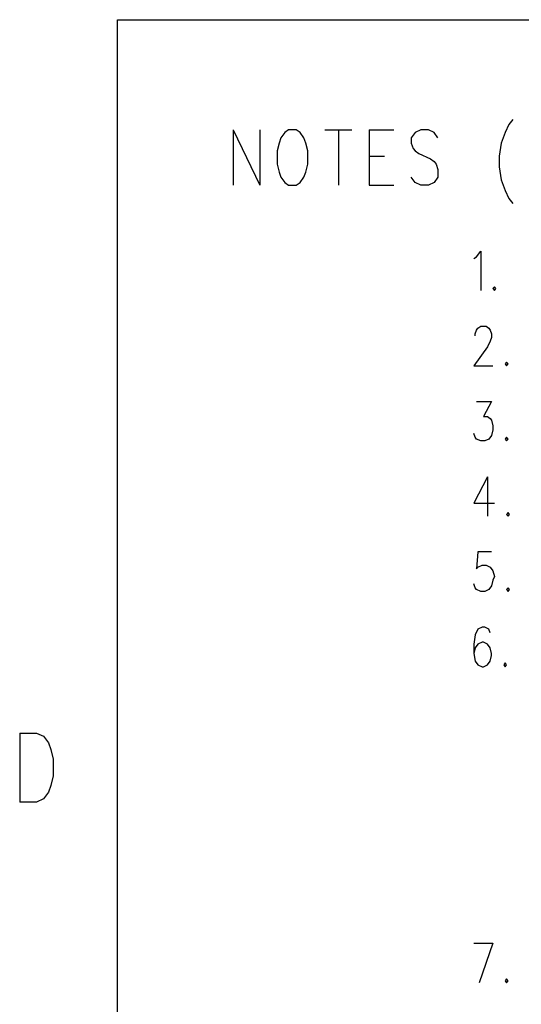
# Model space of a CAD drawing. Extents: x 0.9 to 16.1, y 0.6 to 10.4.
# Tile 3 of 21: x 0.958 to 1.705, y 8.725 to 10.192. Entities that reach past the tile are written whole.
import ezdxf

# ---------------------------------------------------------------- set-up
doc = ezdxf.new("R2010")
doc.units = 0
doc.layers.add('adt001026', color=3, linetype='CONTINUOUS')

msp = doc.modelspace()

# ---------------------------------------------------------------- linework, layer by layer
at = {"layer": 'adt001026', "color": 3}
for points in [[(1.10388, 0.77881), (1.10388, 10.19206)], [(1.10388, 10.19206), (15.89612, 10.19206)], [(1.69247, 10.04357), (1.68676, 10.03573), (1.68106, 10.02396), (1.67535, 10.00827), (1.6725, 9.98866), (1.6725, 9.97297), (1.67535, 9.95336), (1.68106, 9.93767)], [(1.276, 10.02789), (1.276, 9.94552)], [(1.276, 10.02789), (1.31594, 9.94552)], [(1.31594, 10.02789), (1.31594, 9.94552)], [(1.35873, 10.02789), (1.35302, 10.02396), (1.34732, 10.01612), (1.34446, 10.00827), (1.34161, 9.99651), (1.34161, 9.9769), (1.34446, 9.96513), (1.34732, 9.95729), (1.35302, 9.94944), (1.35873, 9.94552), (1.37014, 9.94552), (1.37584, 9.94944), (1.38155, 9.95729), (1.3844, 9.96513), (1.38725, 9.9769), (1.38725, 9.99651), (1.3844, 10.00827), (1.38155, 10.01612), (1.37584, 10.02396), (1.37014, 10.02789), (1.35873, 10.02789)], [(1.41292, 10.02789), (1.45286, 10.02789)], [(1.43289, 10.02789), (1.43289, 9.94552)], [(1.47853, 10.02789), (1.47853, 9.94552)], [(1.47853, 10.02789), (1.51561, 10.02789)], [(1.58122, 10.01612), (1.57552, 10.02396), (1.56696, 10.02789), (1.55555, 10.02789), (1.54699, 10.02396), (1.54129, 10.01612), (1.54129, 10.00827), (1.54414, 10.00043), (1.54699, 9.99651), (1.5527, 9.99259), (1.56981, 9.98474), (1.57552, 9.98082), (1.57837, 9.9769), (1.58122, 9.96905), (1.58122, 9.95729), (1.57552, 9.94944), (1.56696, 9.94552), (1.55555, 9.94552), (1.54699, 9.94944), (1.54129, 9.95729)], [(1.47853, 9.98866), (1.50135, 9.98866)], [(1.47853, 9.94552), (1.51561, 9.94552)], [(1.68106, 9.93767), (1.68676, 9.92591), (1.69247, 9.91806)], [(1.6346, 9.83626), (1.63868, 9.83906), (1.64479, 9.84746), (1.64479, 9.78863)], [(1.66517, 9.79423), (1.66313, 9.79143), (1.66517, 9.78863), (1.6672, 9.79143), (1.66517, 9.79423)], [(1.63664, 9.72139), (1.63664, 9.7242), (1.63868, 9.7298), (1.64072, 9.7326), (1.64479, 9.7354), (1.65294, 9.7354), (1.65702, 9.7326), (1.65905, 9.7298), (1.66109, 9.7242), (1.66109, 9.71859), (1.65905, 9.71299), (1.65498, 9.70458)], [(1.65498, 9.70458), (1.6346, 9.67657), (1.66313, 9.67657)], [(1.6835, 9.68217), (1.68147, 9.67937), (1.6835, 9.67657), (1.68554, 9.67937), (1.6835, 9.68217)], [(1.63868, 9.62334), (1.66109, 9.62334), (1.64887, 9.60093), (1.65498, 9.60093), (1.65905, 9.59813), (1.66109, 9.59532), (1.66313, 9.58692), (1.66313, 9.58132), (1.66109, 9.57291), (1.65702, 9.56731), (1.6509, 9.56451), (1.64479, 9.56451), (1.63868, 9.56731), (1.63664, 9.57011), (1.6346, 9.57571)], [(1.6835, 9.57011), (1.68147, 9.56731), (1.6835, 9.56451), (1.68554, 9.56731), (1.6835, 9.57011)], [(1.65498, 9.51128), (1.6346, 9.47206), (1.66517, 9.47206)], [(1.65498, 9.51128), (1.65498, 9.45244)], [(1.68554, 9.45805), (1.6835, 9.45525), (1.68554, 9.45244), (1.68758, 9.45525), (1.68554, 9.45805)], [(1.66109, 9.39921), (1.64072, 9.39921), (1.63868, 9.374), (1.64072, 9.3768), (1.64683, 9.3796), (1.65294, 9.3796), (1.65905, 9.3768), (1.66313, 9.3712), (1.66517, 9.36279), (1.66313, 9.35719), (1.66109, 9.34879), (1.65702, 9.34318), (1.6509, 9.34038), (1.64479, 9.34038), (1.63868, 9.34318), (1.63664, 9.34598)], [(1.63664, 9.34598), (1.6346, 9.35159)], [(1.68554, 9.34598), (1.6835, 9.34318), (1.68554, 9.34038), (1.68758, 9.34318), (1.68554, 9.34598)], [(1.65905, 9.27875), (1.65702, 9.28435), (1.6509, 9.28715), (1.64683, 9.28715), (1.64072, 9.28435), (1.63664, 9.27595), (1.6346, 9.26194), (1.6346, 9.24793), (1.63664, 9.23672), (1.64072, 9.23112), (1.64683, 9.22832), (1.64887, 9.22832), (1.65498, 9.23112), (1.65905, 9.23672), (1.66109, 9.24513), (1.66109, 9.24793), (1.65905, 9.25633)], [(1.63664, 9.25633), (1.6346, 9.24793)], [(1.65905, 9.25633), (1.65498, 9.26194), (1.64887, 9.26474), (1.64683, 9.26474), (1.64072, 9.26194), (1.63664, 9.25633)], [(1.68147, 9.23392), (1.67943, 9.23112), (1.68147, 9.22832), (1.6835, 9.23112), (1.68147, 9.23392)], [(0.95819, 9.12956), (0.95819, 9.02661)], [(0.95819, 9.12956), (0.98315, 9.12956), (0.99385, 9.12466), (1.00098, 9.11486), (1.00455, 9.10505), (1.00811, 9.09034), (1.00811, 9.06583), (1.00455, 9.05112), (1.00098, 9.04132), (0.99385, 9.03151), (0.98315, 9.02661), (0.95819, 9.02661)], [(1.6346, 8.81649), (1.66313, 8.81649)], [(1.66313, 8.81649), (1.64275, 8.75766)], [(1.6835, 8.76326), (1.68147, 8.76046), (1.6835, 8.75766), (1.68554, 8.76046), (1.6835, 8.76326)]]:
    msp.add_lwpolyline(points, dxfattribs=at)

doc.saveas('drawing.dxf')
